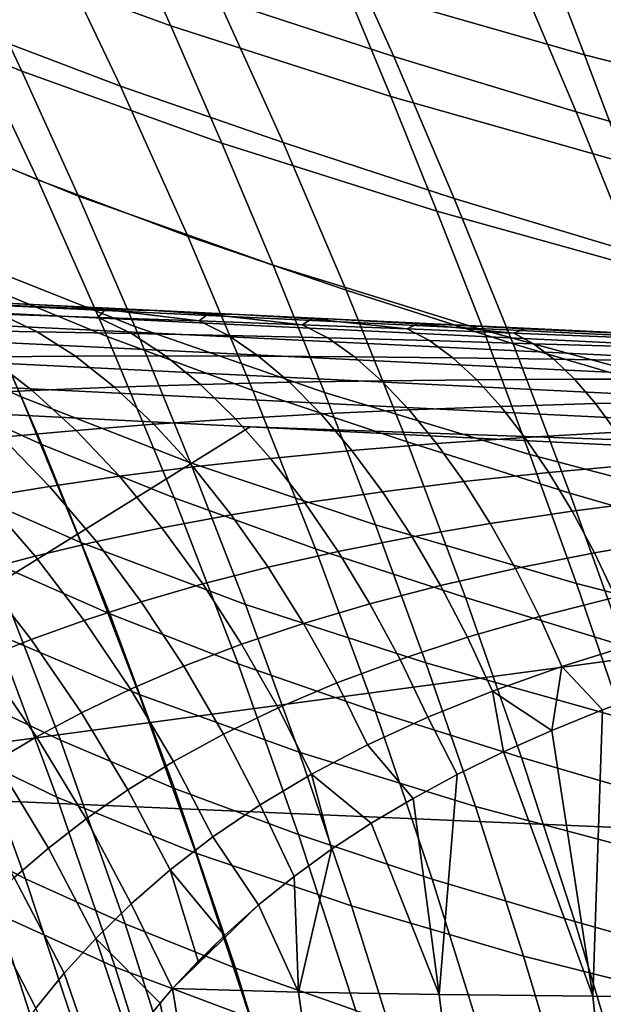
# Model space of a CAD drawing. Header units: metres. Extents: x -25 to 167, y -25 to 25.
# Tile 71 of 135: x 24.68 to 27.2, y 7.82 to 12.07. Entities that reach past the tile are written whole.
import ezdxf

# ---------------------------------------------------------------- set-up
doc = ezdxf.new("R2010")
doc.units = ezdxf.units.M
doc.layers.add('solid_12_061_372_XXX', color=7, linetype='CONTINUOUS')

msp = doc.modelspace()

# ---------------------------------------------------------------- linework, layer by layer
at = {"layer": 'solid_12_061_372_XXX'}
for points in [[(24.199488, 12.867857, 31.630445), (25.11091, 12.533363, 33.420979), (25.329659, 12.046971, 32.896175), (24.442484, 12.370398, 31.078102)], [(26.57254, 12.845689, 82.929184), (26.828083, 12.267096, 83.328079), (27.659916, 12.032021, 83.02684), (27.420958, 12.605477, 82.654732)], [(25.247972, 12.769623, 84.021187), (25.534492, 12.163927, 84.453522), (26.291321, 11.9144, 84.065384), (26.023661, 12.512819, 83.660904)], [(23.615866, 12.714013, 29.251932), (24.442484, 12.370398, 31.078102), (24.686657, 11.851813, 30.559063), (23.885492, 12.182324, 28.706306)], [(24.125057, 12.679563, 85.312447), (24.444757, 12.040219, 85.77356), (25.112326, 11.785653, 85.306351), (24.813316, 12.415695, 84.872643)], [(25.889166, 12.67633, 35.727982), (26.942009, 12.371758, 37.464314), (27.114138, 11.922348, 36.964176), (26.082314, 12.218453, 35.200012)], [(25.11091, 12.533363, 33.420979), (26.082314, 12.218453, 35.200012), (26.278721, 11.742294, 34.702084), (25.329659, 12.046971, 32.896175)], [(26.023661, 12.512819, 83.660904), (26.291321, 11.9144, 84.065384), (27.078171, 11.67537, 83.706131), (26.828083, 12.267096, 83.328079)], [(24.813316, 12.415695, 84.872643), (25.112326, 11.785653, 85.306351), (25.814175, 11.542524, 84.860977), (25.534492, 12.163927, 84.453522)], [(24.442484, 12.370398, 31.078102), (25.329659, 12.046971, 32.896175), (25.550314, 11.540555, 32.403004), (24.686657, 11.851813, 30.559063)], [(26.942009, 12.371758, 37.464314), (28.053305, 12.085805, 39.182899), (28.206242, 11.644092, 38.709812), (27.114138, 11.922348, 36.964176)], [(23.81282, 12.306961, 86.258179), (24.144625, 11.637893, 86.716187), (24.755253, 11.382333, 86.205292), (24.444757, 12.040219, 85.77356)], [(26.828083, 12.267096, 83.328079), (27.078171, 11.67537, 83.706131), (27.893614, 11.446387, 83.379936), (27.659916, 12.032021, 83.02684)], [(26.082314, 12.218453, 35.200012), (27.114138, 11.922348, 36.964176), (27.290035, 11.455584, 36.492386), (26.278721, 11.742294, 34.702084)], [(23.885492, 12.182324, 28.706306), (24.686657, 11.851813, 30.559063), (24.93087, 11.311233, 30.073305), (24.154251, 11.627469, 28.19562)], [(25.534492, 12.163927, 84.453522), (25.814175, 11.542524, 84.860977), (26.552586, 11.30133, 84.447067), (26.291321, 11.9144, 84.065384)], [(24.444757, 12.040219, 85.77356), (24.755253, 11.382333, 86.205292), (25.402863, 11.138214, 85.712868), (25.112326, 11.785653, 85.306351)], [(25.329659, 12.046971, 32.896175), (26.278721, 11.742294, 34.702084), (26.477692, 11.247124, 34.234093), (25.550314, 11.540555, 32.403004)], [(26.291321, 11.9144, 84.065384), (26.552586, 11.30133, 84.447067), (27.322195, 11.069994, 84.063332), (27.078171, 11.67537, 83.706131)], [(27.114138, 11.922348, 36.964176), (28.206242, 11.644092, 38.709812), (28.363382, 11.185884, 38.263393), (27.290035, 11.455584, 36.492386)], [(24.686657, 11.851813, 30.559063), (25.550314, 11.540555, 32.403004), (25.771835, 11.01322, 31.941439), (24.93087, 11.311233, 30.073305)], [(25.112326, 11.785653, 85.306351), (25.402863, 11.138214, 85.712868), (26.085993, 10.904804, 85.243347), (25.814175, 11.542524, 84.860977)], [(26.278721, 11.742294, 34.702084), (27.290035, 11.455584, 36.492386), (27.469067, 10.970743, 36.048843), (26.477692, 11.247124, 34.234093)], [(27.078171, 11.67537, 83.706131), (27.322195, 11.069994, 84.063332), (28.121479, 10.848053, 83.713997), (27.893614, 11.446387, 83.379936)], [(24.144625, 11.637893, 86.716187), (24.465097, 10.948541, 87.142403), (25.055344, 10.705338, 86.607445), (24.755253, 11.382333, 86.205292)], [(24.154251, 11.627469, 28.19562), (24.93087, 11.311233, 30.073305), (25.173883, 10.747733, 29.620829), (24.420794, 11.04856, 27.719872)], [(25.550314, 11.540555, 32.403004), (26.477692, 11.247124, 34.234093), (26.678257, 10.732035, 33.796021), (25.771835, 11.01322, 31.941439)], [(25.814175, 11.542524, 84.860977), (26.085993, 10.904804, 85.243347), (26.806479, 10.672986, 84.805725), (26.552586, 11.30133, 84.447067)], [(23.733192, 11.366897, 25.811831), (24.420794, 11.04856, 27.719872), (24.683773, 10.444714, 27.27906), (24.020319, 10.745341, 25.348686)], [(24.755253, 11.382333, 86.205292), (25.055344, 10.705338, 86.607445), (25.683788, 10.472776, 86.09198), (25.402863, 11.138214, 85.712868)], [(24.93087, 11.311233, 30.073305), (25.771835, 11.01322, 31.941439), (25.993074, 10.464021, 31.511478), (25.173883, 10.747733, 29.620829)], [(26.552586, 11.30133, 84.447067), (26.806479, 10.672986, 84.805725), (27.559233, 10.450338, 84.399452), (27.322195, 11.069994, 84.063332)], [(26.477692, 11.247124, 34.234093), (27.469067, 10.970743, 36.048843), (27.650333, 10.466913, 35.633526), (26.678257, 10.732035, 33.796021)], [(23.914595, 11.203104, 87.692413), (24.24301, 10.478592, 88.109505), (24.772959, 10.238389, 87.536644), (24.465097, 10.948541, 87.142403)], [(25.402863, 11.138214, 85.712868), (25.683788, 10.472776, 86.09198), (26.348875, 10.250142, 85.600403), (26.085993, 10.904804, 85.243347)], [(24.420794, 11.04856, 27.719872), (25.173883, 10.747733, 29.620829), (25.414455, 10.160396, 29.201633), (24.683773, 10.444714, 27.27906)], [(25.771835, 11.01322, 31.941439), (26.678257, 10.732035, 33.796021), (26.879362, 10.196063, 33.387863), (25.993074, 10.464021, 31.511478)], [(24.465097, 10.948541, 87.142403), (24.772959, 10.238389, 87.536644), (25.343826, 10.00867, 86.979836), (25.055344, 10.705338, 86.607445)], [(23.457991, 10.861207, 137.83963), (33.783863, 10.361408, 140.678864), (33.818909, 10.393942, 140.556473), (23.492426, 10.892163, 137.720078)], [(23.48707, 10.903416, 137.585297), (25.919558, 10.786181, 138.255295), (23.894081, 10.883904, 133.570129), (23.574297, 10.899319, 133.380615)], [(23.492426, 10.892163, 137.720078), (33.818909, 10.393942, 140.556473), (25.919558, 10.786181, 138.255295), (23.48707, 10.903416, 137.585297)], [(26.085993, 10.904804, 85.243347), (26.348875, 10.250142, 85.600403), (27.051991, 10.028731, 85.141121), (26.806479, 10.672986, 84.805725)], [(23.424513, 10.809535, 137.952103), (33.749859, 10.307179, 140.793625), (33.783863, 10.361408, 140.678864), (23.457991, 10.861207, 137.83963)], [(25.919558, 10.786181, 138.255295), (24.22187, 10.868103, 133.755859), (23.894081, 10.883904, 133.570129)], [(25.919558, 10.786181, 138.255295), (24.556826, 10.851957, 133.937439), (24.22187, 10.868103, 133.755859)], [(25.919558, 10.786181, 138.255295), (24.901855, 10.835327, 134.115936), (24.556826, 10.851957, 133.937439)], [(25.046509, 10.821634, 133.977417), (24.611801, 10.8409, 133.718201), (24.556826, 10.851957, 133.937439), (24.901855, 10.835327, 134.115936)], [(23.392971, 10.738658, 138.054169), (33.717941, 10.232922, 140.897217), (33.749859, 10.307179, 140.793625), (23.424513, 10.809535, 137.952103)], [(24.591146, 10.802385, 133.355392), (24.752277, 10.725986, 133.113831), (24.357262, 10.732094, 132.80481), (24.176529, 10.815804, 133.057571)], [(25.046509, 10.821634, 133.977417), (25.016495, 10.787858, 133.639969), (24.591146, 10.802385, 133.355392), (24.611801, 10.8409, 133.718201)], [(25.016495, 10.787858, 133.639969), (25.159384, 10.718364, 133.410156), (24.752277, 10.725986, 133.113831), (24.591146, 10.802385, 133.355392)], [(25.919558, 10.786181, 138.255295), (25.257072, 10.818205, 134.291397), (24.901855, 10.835327, 134.115936)], [(25.046509, 10.821634, 133.977417), (24.901855, 10.835327, 134.115936), (25.257072, 10.818205, 134.291397)], [(25.046509, 10.821634, 133.977417), (25.451796, 10.772334, 133.911438), (25.016495, 10.787858, 133.639969)], [(25.451796, 10.772334, 133.911438), (25.046509, 10.821634, 133.977417), (25.257072, 10.818205, 134.291397), (25.488972, 10.801764, 134.224045)], [(25.919558, 10.786181, 138.255295), (25.624264, 10.800507, 134.464294), (25.257072, 10.818205, 134.291397)], [(25.488972, 10.801764, 134.224045), (25.257072, 10.818205, 134.291397), (25.624264, 10.800507, 134.464294)], [(25.488972, 10.801764, 134.224045), (25.896315, 10.755857, 134.169861), (25.451796, 10.772334, 133.911438)], [(25.896315, 10.755857, 134.169861), (25.488972, 10.801764, 134.224045), (25.624264, 10.800507, 134.464294), (25.938549, 10.78133, 134.458221)], [(25.919558, 10.786181, 138.255295), (26.006428, 10.782086, 134.635513), (25.624264, 10.800507, 134.464294)], [(25.938549, 10.78133, 134.458221), (25.624264, 10.800507, 134.464294), (26.006428, 10.782086, 134.635513)], [(25.451796, 10.772334, 133.911438), (25.577858, 10.709345, 133.693787), (25.159384, 10.718364, 133.410156), (25.016495, 10.787858, 133.639969)], [(25.896315, 10.755857, 134.169861), (26.006989, 10.698974, 133.964584), (25.577858, 10.709345, 133.693787), (25.451796, 10.772334, 133.911438)], [(25.938549, 10.78133, 134.458221), (26.34935, 10.738473, 134.415283), (25.896315, 10.755857, 134.169861)], [(25.919558, 10.786181, 138.255295), (32.517933, 10.468171, 140.064697), (26.403194, 10.762962, 134.804916), (26.006428, 10.782086, 134.635513)], [(33.818909, 10.393942, 140.556473), (32.517933, 10.468171, 140.064697), (25.919558, 10.786181, 138.255295)], [(26.34935, 10.738473, 134.415283), (25.938549, 10.78133, 134.458221), (26.006428, 10.782086, 134.635513), (26.394592, 10.760378, 134.680222)], [(26.394592, 10.760378, 134.680222), (26.006428, 10.782086, 134.635513), (26.403194, 10.762962, 134.804916)], [(26.394592, 10.760378, 134.680222), (26.810173, 10.720225, 134.647934), (26.34935, 10.738473, 134.415283)], [(26.810173, 10.720225, 134.647934), (26.394592, 10.760378, 134.680222), (26.403194, 10.762962, 134.804916), (26.856449, 10.738953, 134.890442)], [(32.517933, 10.468171, 140.064697), (26.82349, 10.742704, 134.974884), (26.403194, 10.762962, 134.804916)], [(26.856449, 10.738953, 134.890442), (26.403194, 10.762962, 134.804916), (26.82349, 10.742704, 134.974884)], [(23.364286, 10.650647, 138.142883), (33.689091, 10.140913, 140.986481), (33.717941, 10.232922, 140.897217), (23.392971, 10.738658, 138.054169)], [(24.020319, 10.745341, 25.348686), (24.683773, 10.444714, 27.27906), (24.941837, 9.815042, 26.873186), (24.30118, 10.096828, 24.922104)], [(24.752277, 10.725986, 133.113831), (24.918297, 10.6203, 132.887039), (24.542997, 10.617233, 132.568405), (24.357262, 10.732094, 132.80481)], [(25.159384, 10.718364, 133.410156), (25.306961, 10.621399, 133.193619), (24.918297, 10.6203, 132.887039), (24.752277, 10.725986, 133.113831)], [(25.577858, 10.709345, 133.693787), (25.708338, 10.620653, 133.487976), (25.306961, 10.621399, 133.193619), (25.159384, 10.718364, 133.410156)], [(25.173883, 10.747733, 29.620829), (25.993074, 10.464021, 31.511478), (26.212891, 9.89201, 31.113127), (25.414455, 10.160396, 29.201633)], [(26.34935, 10.738473, 134.415283), (26.446072, 10.687276, 134.222458), (26.006989, 10.698974, 133.964584), (25.896315, 10.755857, 134.169861)], [(26.810173, 10.720225, 134.647934), (26.894373, 10.674287, 134.467453), (26.446072, 10.687276, 134.222458), (26.34935, 10.738473, 134.415283)], [(26.678257, 10.732035, 33.796021), (27.650333, 10.466913, 35.633526), (27.832855, 9.94312, 35.246437), (26.879362, 10.196063, 33.387863)], [(27.323503, 10.717103, 135.08934), (27.278065, 10.701158, 134.868103), (26.810173, 10.720225, 134.647934), (26.856449, 10.738953, 134.890442)], [(27.278065, 10.701158, 134.868103), (27.351149, 10.66003, 134.699692), (26.894373, 10.674287, 134.467453), (26.810173, 10.720225, 134.647934)], [(32.517933, 10.468171, 140.064697), (27.266039, 10.721375, 135.145233), (26.82349, 10.742704, 134.974884)], [(27.323503, 10.717103, 135.08934), (26.856449, 10.738953, 134.890442), (26.82349, 10.742704, 134.974884), (27.266039, 10.721375, 135.145233)], [(25.055344, 10.705338, 86.607445), (25.343826, 10.00867, 86.979836), (25.953972, 9.788741, 86.443466), (25.683788, 10.472776, 86.09198)], [(26.006989, 10.698974, 133.964584), (26.121744, 10.618093, 133.769852), (25.708338, 10.620653, 133.487976), (25.577858, 10.709345, 133.693787)], [(26.446072, 10.687276, 134.222458), (26.546495, 10.613725, 134.038971), (26.121744, 10.618093, 133.769852), (26.006989, 10.698974, 133.964584)], [(26.894373, 10.674287, 134.467453), (26.981859, 10.607563, 134.295197), (26.546495, 10.613725, 134.038971), (26.446072, 10.687276, 134.222458)], [(26.806479, 10.672986, 84.805725), (27.051991, 10.028731, 85.141121), (27.788328, 9.815766, 84.714241), (27.559233, 10.450338, 84.399452)], [(27.351149, 10.66003, 134.699692), (27.427078, 10.599605, 134.538467), (26.981859, 10.607563, 134.295197), (26.894373, 10.674287, 134.467453)], [(23.339296, 10.548075, 138.215637), (33.664192, 10.033978, 141.05867), (33.689091, 10.140913, 140.986481), (23.364286, 10.650647, 138.142883)], [(24.542997, 10.617233, 132.568405), (24.731537, 10.472622, 132.351303), (24.390944, 10.456223, 132.01416), (24.181681, 10.612238, 132.238342)], [(24.918297, 10.6203, 132.887039), (25.087246, 10.486612, 132.677856), (24.731537, 10.472622, 132.351303), (24.542997, 10.617233, 132.568405)], [(25.306961, 10.621399, 133.193619), (25.457504, 10.498146, 132.993057), (25.087246, 10.486612, 132.677856), (24.918297, 10.6203, 132.887039)], [(25.708338, 10.620653, 133.487976), (25.841724, 10.507338, 133.296616), (25.457504, 10.498146, 132.993057), (25.306961, 10.621399, 133.193619)], [(26.121744, 10.618093, 133.769852), (26.239275, 10.5142, 133.588104), (25.841724, 10.507338, 133.296616), (25.708338, 10.620653, 133.487976)], [(26.546495, 10.613725, 134.038971), (26.649494, 10.518713, 133.867111), (26.239275, 10.5142, 133.588104), (26.121744, 10.618093, 133.769852)], [(26.981859, 10.607563, 134.295197), (27.071667, 10.520863, 134.133316), (26.649494, 10.518713, 133.867111), (26.546495, 10.613725, 134.038971)], [(27.427078, 10.599605, 134.538467), (27.505035, 10.520612, 134.386505), (27.071667, 10.520863, 134.133316), (26.981859, 10.607563, 134.295197)], [(23.339296, 10.548075, 138.215637), (23.278288, 10.435966, 138.259125), (25.671965, 10.315702, 138.919922), (33.664192, 10.033978, 141.05867)], [(25.841724, 10.507338, 133.296616), (25.976301, 10.370782, 133.121964), (25.609089, 10.350109, 132.810883), (25.457504, 10.498146, 132.993057)], [(26.239275, 10.5142, 133.588104), (26.358049, 10.388564, 133.421509), (25.976301, 10.370782, 133.121964), (25.841724, 10.507338, 133.296616)], [(26.649494, 10.518713, 133.867111), (26.75371, 10.403403, 133.708923), (26.358049, 10.388564, 133.421509), (26.239275, 10.5142, 133.588104)], [(27.071667, 10.520863, 134.133316), (27.162596, 10.415249, 133.983765), (26.75371, 10.403403, 133.708923), (26.649494, 10.518713, 133.867111)], [(27.505035, 10.520612, 134.386505), (27.583963, 10.424021, 134.245605), (27.162596, 10.415249, 133.983765), (27.071667, 10.520863, 134.133316)], [(24.24301, 10.478592, 88.109505), (24.556309, 9.731635, 88.492241), (25.066931, 9.506919, 87.89875), (24.772959, 10.238389, 87.536644)], [(24.731537, 10.472622, 132.351303), (24.920504, 10.300023, 132.156128), (24.600145, 10.27057, 131.813751), (24.390944, 10.456223, 132.01416)], [(25.087246, 10.486612, 132.677856), (25.256987, 10.326556, 132.488785), (24.920504, 10.300023, 132.156128), (24.731537, 10.472622, 132.351303)], [(25.457504, 10.498146, 132.993057), (25.609089, 10.350109, 132.810883), (25.256987, 10.326556, 132.488785), (25.087246, 10.486612, 132.677856)], [(25.683788, 10.472776, 86.09198), (25.953972, 9.788741, 86.443466), (26.601748, 9.577912, 85.931931), (26.348875, 10.250142, 85.600403)], [(25.993074, 10.464021, 31.511478), (26.879362, 10.196063, 33.387863), (27.079948, 9.638245, 33.009632), (26.212891, 9.89201, 31.113127)], [(25.671965, 10.315702, 138.919922), (23.278288, 10.435966, 138.259125), (23.17227, 8.760842, 138.868744)], [(24.683773, 10.444714, 27.27906), (25.414455, 10.160396, 29.201633), (25.651348, 9.5483, 28.815722), (24.941837, 9.815042, 26.873186)], [(27.583963, 10.424021, 134.245605), (27.662863, 10.31101, 134.117462), (27.253504, 10.292011, 133.848343), (27.162596, 10.415249, 133.983765)], [(26.358049, 10.388564, 133.421509), (26.476589, 10.24272, 133.272095), (26.110397, 10.212652, 132.966171), (25.976301, 10.370782, 133.121964)], [(26.75371, 10.403403, 133.708923), (26.85784, 10.269203, 133.56636), (26.476589, 10.24272, 133.272095), (26.358049, 10.388564, 133.421509)], [(27.162596, 10.415249, 133.983765), (27.253504, 10.292011, 133.848343), (26.85784, 10.269203, 133.56636), (26.75371, 10.403403, 133.708923)], [(25.609089, 10.350109, 132.810883), (25.75984, 10.179093, 132.649277), (25.425425, 10.142082, 132.322098), (25.256987, 10.326556, 132.488785)], [(25.976301, 10.370782, 133.121964), (26.110397, 10.212652, 132.966171), (25.75984, 10.179093, 132.649277), (25.609089, 10.350109, 132.810883)], [(25.671965, 10.315702, 138.919922), (23.17227, 8.760842, 138.868744), (32.280369, 9.983796, 140.737442)], [(24.920504, 10.300023, 132.156128), (25.107571, 10.101542, 131.985214), (24.806715, 10.057543, 131.639557), (24.600145, 10.27057, 131.813751)], [(25.256987, 10.326556, 132.488785), (25.425425, 10.142082, 132.322098), (25.107571, 10.101542, 131.985214), (24.920504, 10.300023, 132.156128)], [(33.664192, 10.033978, 141.05867), (25.671965, 10.315702, 138.919922), (32.280369, 9.983796, 140.737442)], [(26.85784, 10.269203, 133.56636), (27.253504, 10.292011, 133.848343), (27.343397, 10.152665, 133.72879), (26.960718, 10.117764, 133.441223)], [(24.600145, 10.27057, 131.813751), (24.806715, 10.057543, 131.639557), (24.523071, 10.010945, 131.287155), (24.296108, 10.239024, 131.463791)], [(26.348875, 10.250142, 85.600403), (26.601748, 9.577912, 85.931931), (27.288109, 9.367931, 85.453018), (27.051991, 10.028731, 85.141121)], [(26.476589, 10.24272, 133.272095), (26.85784, 10.269203, 133.56636), (26.960718, 10.117764, 133.441223), (26.593544, 10.078459, 133.141769)], [(24.772959, 10.238389, 87.536644), (25.066931, 9.506919, 87.89875), (25.619497, 9.291762, 87.322266), (25.343826, 10.00867, 86.979836)], [(25.75984, 10.179093, 132.649277), (26.110397, 10.212652, 132.966171), (26.242466, 10.034894, 132.831192), (25.907999, 9.987202, 132.510315)], [(26.110397, 10.212652, 132.966171), (26.476589, 10.24272, 133.272095), (26.593544, 10.078459, 133.141769), (26.242466, 10.034894, 132.831192)], [(25.425425, 10.142082, 132.322098), (25.75984, 10.179093, 132.649277), (25.907999, 9.987202, 132.510315), (25.590574, 9.935455, 132.179932)], [(26.879362, 10.196063, 33.387863), (27.832855, 9.94312, 35.246437), (28.015648, 9.398388, 34.887585), (27.079948, 9.638245, 33.009632)], [(25.107571, 10.101542, 131.985214), (25.425425, 10.142082, 132.322098), (25.590574, 9.935455, 132.179932), (25.290522, 9.879615, 131.840744)], [(25.414455, 10.160396, 29.201633), (26.212891, 9.89201, 31.113127), (26.430141, 9.29624, 30.746386), (25.651348, 9.5483, 28.815722)], [(26.960718, 10.117764, 133.441223), (27.343397, 10.152665, 133.72879), (27.431059, 9.998918, 133.626495), (27.06098, 9.950938, 133.334961)], [(24.30118, 10.096828, 24.922104), (24.941837, 9.815042, 26.873186), (25.19364, 9.158664, 26.502251), (24.574303, 9.420514, 24.532084)], [(24.806715, 10.057543, 131.639557), (25.107571, 10.101542, 131.985214), (25.290522, 9.879615, 131.840744), (25.008188, 9.819755, 131.493744)], [(26.242466, 10.034894, 132.831192), (26.593544, 10.078459, 133.141769), (26.707382, 9.89779, 133.032043), (26.370798, 9.839676, 132.718613)], [(26.593544, 10.078459, 133.141769), (26.960718, 10.117764, 133.441223), (27.06098, 9.950938, 133.334961), (26.707382, 9.89779, 133.032043)], [(24.523071, 10.010945, 131.287155), (24.806715, 10.057543, 131.639557), (25.008188, 9.819755, 131.493744), (24.743773, 9.756731, 131.140869)], [(25.907999, 9.987202, 132.510315), (26.242466, 10.034894, 132.831192), (26.370798, 9.839676, 132.718613), (26.05167, 9.776773, 132.395615)], [(24.256556, 9.963273, 130.930496), (24.523071, 10.010945, 131.287155), (24.743773, 9.756731, 131.140869), (24.497187, 9.692069, 130.784409)], [(25.343826, 10.00867, 86.979836), (25.619497, 9.291762, 87.322266), (26.21228, 9.085505, 86.767128), (25.953972, 9.788741, 86.443466)], [(27.051991, 10.028731, 85.141121), (27.288109, 9.367931, 85.453018), (28.008524, 9.16564, 85.007439), (27.788328, 9.815766, 84.714241)], [(27.06098, 9.950938, 133.334961), (27.431059, 9.998918, 133.626495), (27.515404, 9.83265, 133.542709), (27.157385, 9.770766, 133.248886)], [(32.280369, 9.983796, 140.737442), (23.17227, 8.760842, 138.868744), (33.516148, 8.315655, 141.63623), (33.61499, 9.916768, 141.103653)], [(24.091667, 9.961026, 89.101135), (24.407104, 9.173962, 89.46833), (24.853125, 8.961778, 88.840477), (24.556309, 9.731635, 88.492241)], [(25.590574, 9.935455, 132.179932), (25.907999, 9.987202, 132.510315), (26.05167, 9.776773, 132.395615), (25.750343, 9.709198, 132.063934)], [(26.707382, 9.89779, 133.032043), (27.06098, 9.950938, 133.334961), (27.157385, 9.770766, 133.248886), (26.816704, 9.702924, 132.94426)], [(25.290522, 9.879615, 131.840744), (25.590574, 9.935455, 132.179932), (25.750343, 9.709198, 132.063934), (25.467049, 9.636948, 131.724411)], [(25.008188, 9.819755, 131.493744), (25.290522, 9.879615, 131.840744), (25.467049, 9.636948, 131.724411), (25.202044, 9.560102, 131.378052)], [(26.212891, 9.89201, 31.113127), (27.079948, 9.638245, 33.009632), (27.278959, 9.057613, 32.661324), (26.430141, 9.29624, 30.746386)], [(26.370798, 9.839676, 132.718613), (26.707382, 9.89779, 133.032043), (26.816704, 9.702924, 132.94426), (26.493816, 9.629387, 132.629807)], [(26.05167, 9.776773, 132.395615), (26.370798, 9.839676, 132.718613), (26.493816, 9.629387, 132.629807), (26.189087, 9.550384, 132.306564)], [(27.157385, 9.770766, 133.248886), (27.515404, 9.83265, 133.542709), (27.59552, 9.655925, 133.478531), (27.248865, 9.57948, 133.184128)], [(24.743773, 9.756731, 131.140869), (25.008188, 9.819755, 131.493744), (25.202044, 9.560102, 131.378052), (24.955463, 9.479482, 131.026672)], [(24.941837, 9.815042, 26.873186), (25.651348, 9.5483, 28.815722), (25.883322, 8.910524, 28.463093), (25.19364, 9.158664, 26.502251)], [(25.953972, 9.788741, 86.443466), (26.21228, 9.085505, 86.767128), (26.84354, 8.88749, 86.237694), (26.601748, 9.577912, 85.931931)], [(24.497187, 9.692069, 130.784409), (24.743773, 9.756731, 131.140869), (24.955463, 9.479482, 131.026672), (24.727173, 9.396554, 130.672333)], [(25.750343, 9.709198, 132.063934), (26.05167, 9.776773, 132.395615), (26.189087, 9.550384, 132.306564), (25.902767, 9.466072, 131.975525)], [(26.816704, 9.702924, 132.94426), (27.157385, 9.770766, 133.248886), (27.248865, 9.57948, 133.184128), (26.920267, 9.49627, 132.879562)], [(24.024656, 9.697264, 22.556395), (24.574303, 9.420514, 24.532084), (24.837938, 8.715647, 24.178667), (24.309513, 8.96998, 22.184641)], [(24.556309, 9.731635, 88.492241), (24.853125, 8.961778, 88.840477), (25.345737, 8.753614, 88.228539), (25.066931, 9.506919, 87.89875)], [(25.467049, 9.636948, 131.724411), (25.750343, 9.709198, 132.063934), (25.902767, 9.466072, 131.975525), (25.634993, 9.376502, 131.637604)], [(26.493816, 9.629387, 132.629807), (26.816704, 9.702924, 132.94426), (26.920267, 9.49627, 132.879562), (26.610107, 9.406626, 132.565918)], [(24.267857, 9.627096, 130.425842), (24.497187, 9.692069, 130.784409), (24.727173, 9.396554, 130.672333), (24.516535, 9.312694, 130.316391)], [(25.202044, 9.560102, 131.378052), (25.467049, 9.636948, 131.724411), (25.634993, 9.376502, 131.637604), (25.385908, 9.281756, 131.293869)], [(26.189087, 9.550384, 132.306564), (26.493816, 9.629387, 132.629807), (26.610107, 9.406626, 132.565918), (26.318655, 9.310825, 132.244324)], [(27.079948, 9.638245, 33.009632), (28.015648, 9.398388, 34.887585), (28.197729, 8.83174, 34.556969), (27.278959, 9.057613, 32.661324)], [(26.601748, 9.577912, 85.931931), (26.84354, 8.88749, 86.237694), (27.513823, 8.689948, 85.741165), (27.288109, 9.367931, 85.453018)], [(26.920267, 9.49627, 132.879562), (27.248865, 9.57948, 133.184128), (27.334196, 9.379411, 133.141388), (27.016716, 9.280345, 132.838654)], [(24.955463, 9.479482, 131.026672), (25.202044, 9.560102, 131.378052), (25.385908, 9.281756, 131.293869), (25.155556, 9.182579, 130.945953)], [(25.651348, 9.5483, 28.815722), (26.430141, 9.29624, 30.746386), (26.643681, 8.675766, 30.411255), (25.883322, 8.910524, 28.463093)], [(25.902767, 9.466072, 131.975525), (26.189087, 9.550384, 132.306564), (26.318655, 9.310825, 132.244324), (26.046061, 9.209079, 131.915848)], [(25.066931, 9.506919, 87.89875), (25.345737, 8.753614, 88.228539), (25.881157, 8.554052, 87.634537), (25.619497, 9.291762, 87.322266)], [(26.610107, 9.406626, 132.565918), (26.920267, 9.49627, 132.879562), (27.016716, 9.280345, 132.838654), (26.718164, 9.174103, 132.527664)], [(24.727173, 9.396554, 130.672333), (24.955463, 9.479482, 131.026672), (25.155556, 9.182579, 130.945953), (24.943707, 9.080333, 130.595627)], [(25.634993, 9.376502, 131.637604), (25.902767, 9.466072, 131.975525), (26.046061, 9.209079, 131.915848), (25.792366, 9.101489, 131.581467)], [(24.574303, 9.420514, 24.532084), (25.19364, 9.158664, 26.502251), (25.437542, 8.474756, 26.166302), (24.837938, 8.715647, 24.178667)], [(26.318655, 9.310825, 132.244324), (26.610107, 9.406626, 132.565918), (26.718164, 9.174103, 132.527664), (26.438711, 9.061015, 132.209579)], [(24.006824, 9.395123, 90.106232), (24.320702, 8.564465, 90.454445), (24.703136, 8.362535, 89.798744), (24.407104, 9.173962, 89.46833)], [(24.516535, 9.312694, 130.316391), (24.727173, 9.396554, 130.672333), (24.943707, 9.080333, 130.595627), (24.749638, 8.976408, 130.24408)], [(25.385908, 9.281756, 131.293869), (25.634993, 9.376502, 131.637604), (25.792366, 9.101489, 131.581467), (25.557594, 8.988144, 131.242294)], [(27.016716, 9.280345, 132.838654), (27.334196, 9.379411, 133.141388), (27.418966, 9.175567, 133.127396), (27.192362, 9.092411, 132.909973)], [(24.322824, 9.228835, 129.959564), (24.516535, 9.312694, 130.316391), (24.749638, 8.976408, 130.24408), (24.57254, 8.871816, 129.892044)], [(25.155556, 9.182579, 130.945953), (25.385908, 9.281756, 131.293869), (25.557594, 8.988144, 131.242294), (25.34166, 8.869676, 130.899734)], [(25.619497, 9.291762, 87.322266), (25.881157, 8.554052, 87.634537), (26.457577, 8.36247, 87.062752), (26.21228, 9.085505, 86.767128)], [(26.046061, 9.209079, 131.915848), (26.318655, 9.310825, 132.244324), (26.438711, 9.061015, 132.209579), (26.178408, 8.941343, 131.885544)], [(26.430141, 9.29624, 30.746386), (27.278959, 9.057613, 32.661324), (27.475332, 8.453204, 32.342941), (26.643681, 8.675766, 30.411255)], [(26.718164, 9.174103, 132.527664), (27.016716, 9.280345, 132.838654), (26.974413, 9.004304, 132.686737)], [(27.016716, 9.280345, 132.838654), (27.192362, 9.092411, 132.909973), (26.974413, 9.004304, 132.686737)], [(25.792366, 9.101489, 131.581467), (26.046061, 9.209079, 131.915848), (26.178408, 8.941343, 131.885544), (25.937189, 8.815252, 131.55661)], [(24.407104, 9.173962, 89.46833), (24.703136, 8.362535, 89.798744), (25.132097, 8.168563, 89.15406), (24.853125, 8.961778, 88.840477)], [(24.943707, 9.080333, 130.595627), (25.155556, 9.182579, 130.945953), (25.34166, 8.869676, 130.899734), (25.14419, 8.747292, 130.555267)], [(25.19364, 9.158664, 26.502251), (25.883322, 8.910524, 28.463093), (26.108839, 8.246198, 28.143801), (25.437542, 8.474756, 26.166302)], [(26.438711, 9.061015, 132.209579), (26.718164, 9.174103, 132.527664), (26.765339, 8.911285, 132.458008), (26.565365, 8.813385, 132.224167)], [(26.718164, 9.174103, 132.527664), (26.974413, 9.004304, 132.686737), (26.765339, 8.911285, 132.458008)], [(27.192362, 9.092411, 132.909973), (27.418966, 9.175567, 133.127396), (27.863926, 7.851414, 133.084137), (27.150373, 7.856891, 132.467896)], [(25.557594, 8.988144, 131.242294), (25.792366, 9.101489, 131.581467), (25.937189, 8.815252, 131.55661), (25.714958, 8.682835, 131.223862)], [(24.749638, 8.976408, 130.24408), (24.943707, 9.080333, 130.595627), (25.14419, 8.747292, 130.555267), (24.964363, 8.622367, 130.209885)], [(26.178408, 8.941343, 131.885544), (26.438711, 9.061015, 132.209579), (26.565365, 8.813385, 132.224167), (26.374735, 8.710664, 131.985657)], [(26.21228, 9.085505, 86.767128), (26.457577, 8.36247, 87.062752), (27.073183, 8.178252, 86.517464), (26.84354, 8.88749, 86.237694)], [(26.974413, 9.004304, 132.686737), (27.192362, 9.092411, 132.909973), (27.150373, 7.856891, 132.467896)], [(24.57254, 8.871816, 129.892044), (24.749638, 8.976408, 130.24408), (24.964363, 8.622367, 130.209885), (24.801285, 8.495983, 129.864197)], [(25.34166, 8.869676, 130.899734), (25.557594, 8.988144, 131.242294), (25.714958, 8.682835, 131.223862), (25.511459, 8.544575, 130.888519)], [(26.765339, 8.911285, 132.458008), (26.974413, 9.004304, 132.686737), (27.150373, 7.856891, 132.467896)], [(24.309513, 8.96998, 22.184641), (24.837938, 8.715647, 24.178667), (25.089809, 7.981632, 23.861984), (24.580769, 8.212589, 21.851187)], [(24.853125, 8.961778, 88.840477), (25.132097, 8.168563, 89.15406), (25.608099, 7.977958, 88.525841), (25.345737, 8.753614, 88.228539)], [(25.937189, 8.815252, 131.55661), (26.178408, 8.941343, 131.885544), (26.374735, 8.710664, 131.985657), (26.193808, 8.603232, 131.743134)], [(25.883322, 8.910524, 28.463093), (26.643681, 8.675766, 30.411255), (26.85207, 8.029673, 30.107796), (26.108839, 8.246198, 28.143801)], [(26.565365, 8.813385, 132.224167), (26.765339, 8.911285, 132.458008), (27.150373, 7.856891, 132.467896), (26.487358, 7.864195, 131.791626)], [(26.84354, 8.88749, 86.237694), (27.073183, 8.178252, 86.517464), (27.728117, 7.994147, 86.005325), (27.513823, 8.689948, 85.741165)], [(24.411579, 8.767399, 129.539993), (24.57254, 8.871816, 129.892044), (24.801285, 8.495983, 129.864197), (24.654051, 8.369084, 129.518646)], [(25.14419, 8.747292, 130.555267), (25.34166, 8.869676, 130.899734), (25.511459, 8.544575, 130.888519), (25.326143, 8.401479, 130.551697)], [(25.714958, 8.682835, 131.223862), (25.937189, 8.815252, 131.55661), (26.022795, 8.491141, 131.497147), (25.861313, 8.374001, 131.247406)], [(25.937189, 8.815252, 131.55661), (26.193808, 8.603232, 131.743134), (26.022795, 8.491141, 131.497147)], [(26.374735, 8.710664, 131.985657), (26.565365, 8.813385, 132.224167), (26.487358, 7.864195, 131.791626)], [(23.17227, 8.760842, 138.868744), (23.051979, 7.052022, 139.361877), (33.411289, 6.687332, 142.068039), (33.516148, 8.315655, 141.63623)], [(24.964363, 8.622367, 130.209885), (25.14419, 8.747292, 130.555267), (25.326143, 8.401479, 130.551697), (25.158064, 8.254877, 130.214127)], [(25.345737, 8.753614, 88.228539), (25.608099, 7.977958, 88.525841), (26.127604, 7.794972, 87.916458), (25.881157, 8.554052, 87.634537)], [(24.837938, 8.715647, 24.178667), (25.437542, 8.474756, 26.166302), (25.671366, 7.762623, 25.86548), (25.089809, 7.981632, 23.861984)], [(25.511459, 8.544575, 130.888519), (25.714958, 8.682835, 131.223862), (25.861313, 8.374001, 131.247406), (25.707752, 8.250395, 130.991348)], [(26.193808, 8.603232, 131.743134), (26.374735, 8.710664, 131.985657), (26.487358, 7.864195, 131.791626)], [(26.643681, 8.675766, 30.411255), (27.475332, 8.453204, 32.342941), (27.667711, 7.824073, 32.054554), (26.85207, 8.029673, 30.107796)], [(24.801285, 8.495983, 129.864197), (24.964363, 8.622367, 130.209885), (25.158064, 8.254877, 130.214127), (25.006245, 8.10591, 129.876312)], [(26.022795, 8.491141, 131.497147), (26.193808, 8.603232, 131.743134), (26.487358, 7.864195, 131.791626), (25.880674, 7.873648, 131.058563)], [(24.320702, 8.564465, 90.454445), (24.611876, 7.708122, 90.76368), (24.978304, 7.526368, 90.092247), (24.703136, 8.362535, 89.798744)], [(25.881157, 8.554052, 87.634537), (26.127604, 7.794972, 87.916458), (26.688732, 7.619033, 87.330124), (26.457577, 8.36247, 87.062752)], [(25.326143, 8.401479, 130.551697), (25.511459, 8.544575, 130.888519), (25.707752, 8.250395, 130.991348), (25.560955, 8.119009, 130.726486)], [(24.654051, 8.369084, 129.518646), (24.801285, 8.495983, 129.864197), (25.006245, 8.10591, 129.876312), (24.869726, 7.955622, 129.538574)], [(25.437542, 8.474756, 26.166302), (26.108839, 8.246198, 28.143801), (26.325819, 7.554536, 27.858002), (25.671366, 7.762623, 25.86548)], [(25.861313, 8.374001, 131.247406), (26.022795, 8.491141, 131.497147), (25.880674, 7.873648, 131.058563)], [(24.14393, 8.456068, 19.836554), (24.580769, 8.212589, 21.851187), (24.835981, 7.424644, 21.55615), (24.417892, 7.64234, 19.525316)], [(25.158064, 8.254877, 130.214127), (25.326143, 8.401479, 130.551697), (25.4473, 8.007097, 130.505615), (25.337234, 7.888898, 130.276184)], [(25.326143, 8.401479, 130.551697), (25.560955, 8.119009, 130.726486), (25.4473, 8.007097, 130.505615)], [(24.521799, 8.242767, 129.173767), (24.654051, 8.369084, 129.518646), (24.869726, 7.955622, 129.538574), (24.747585, 7.805151, 129.201279)], [(24.703136, 8.362535, 89.798744), (24.978304, 7.526368, 90.092247), (25.391861, 7.351535, 89.432823), (25.132097, 8.168563, 89.15406)], [(25.707752, 8.250395, 130.991348), (25.861313, 8.374001, 131.247406), (25.880674, 7.873648, 131.058563)], [(26.457577, 8.36247, 87.062752), (26.688732, 7.619033, 87.330124), (27.289602, 7.449573, 86.771011), (27.073183, 8.178252, 86.517464)], [(25.006245, 8.10591, 129.876312), (25.158064, 8.254877, 130.214127), (25.337234, 7.888898, 130.276184), (25.28301, 7.826815, 130.156815)], [(25.707752, 8.250395, 130.991348), (25.880674, 7.873648, 131.058563), (25.337234, 7.888898, 130.276184)], [(25.560955, 8.119009, 130.726486), (25.707752, 8.250395, 130.991348), (25.337234, 7.888898, 130.276184)], [(24.403666, 8.118142, 128.829987), (24.521799, 8.242767, 129.173767), (24.747585, 7.805151, 129.201279), (24.63892, 7.655678, 128.864639)], [(24.580769, 8.212589, 21.851187), (25.089809, 7.981632, 23.861984), (25.327578, 7.217896, 23.582169), (24.835981, 7.424644, 21.55615)], [(26.108839, 8.246198, 28.143801), (26.85207, 8.029673, 30.107796), (27.05331, 7.357107, 29.836174), (26.325819, 7.554536, 27.858002)], [(25.132097, 8.168563, 89.15406), (25.391861, 7.351535, 89.432823), (25.852737, 7.179433, 88.790466), (25.608099, 7.977958, 88.525841)], [(27.073183, 8.178252, 86.517464), (27.289602, 7.449573, 86.771011), (27.929987, 7.279891, 86.245255), (27.728117, 7.994147, 86.005325)], [(25.006245, 8.10591, 129.876312), (25.152699, 7.665223, 129.849625), (25.028675, 7.493033, 129.525421), (24.869726, 7.955622, 129.538574)], [(25.006245, 8.10591, 129.876312), (25.28301, 7.826815, 130.156815), (25.152699, 7.665223, 129.849625)], [(25.4473, 8.007097, 130.505615), (25.560955, 8.119009, 130.726486), (25.337234, 7.888898, 130.276184)], [(26.85207, 8.029673, 30.107796), (27.667711, 7.824073, 32.054554), (27.854185, 7.169314, 31.796329), (27.05331, 7.357107, 29.836174)], [(24.747585, 7.805151, 129.201279), (24.869726, 7.955622, 129.538574), (25.028675, 7.493033, 129.525421), (24.950064, 7.372456, 129.299637)], [(25.089809, 7.981632, 23.861984), (25.671366, 7.762623, 25.86548), (25.892876, 7.021581, 25.599939), (25.327578, 7.217896, 23.582169)], [(25.608099, 7.977958, 88.525841), (25.852737, 7.179433, 88.790466), (26.357632, 7.013958, 88.167839), (26.127604, 7.794972, 87.916458)], [(24.291647, 7.897393, 91.442802), (24.573078, 6.993187, 91.727737), (24.878656, 6.826025, 91.033783), (24.611876, 7.708122, 90.76368)], [(25.28301, 7.826815, 130.156815), (25.337234, 7.888898, 130.276184), (25.652344, 5.956857, 129.923157)], [(25.880674, 7.873648, 131.058563), (26.156441, 5.943969, 130.710175), (25.652344, 5.956857, 129.923157), (25.337234, 7.888898, 130.276184)], [(26.487358, 7.864195, 131.791626), (26.725782, 5.93283, 131.447906), (26.156441, 5.943969, 130.710175), (25.880674, 7.873648, 131.058563)], [(25.152699, 7.665223, 129.849625), (25.28301, 7.826815, 130.156815), (25.652344, 5.956857, 129.923157)], [(27.150373, 7.856891, 132.467896), (27.355177, 5.923348, 132.131516), (26.725782, 5.93283, 131.447906), (26.487358, 7.864195, 131.791626)], [(27.863926, 7.851414, 133.084137), (28.039183, 5.915428, 132.756775), (27.355177, 5.923348, 132.131516), (27.150373, 7.856891, 132.467896)]]:
    msp.add_3dface(points, dxfattribs=at)

doc.saveas('drawing.dxf')
